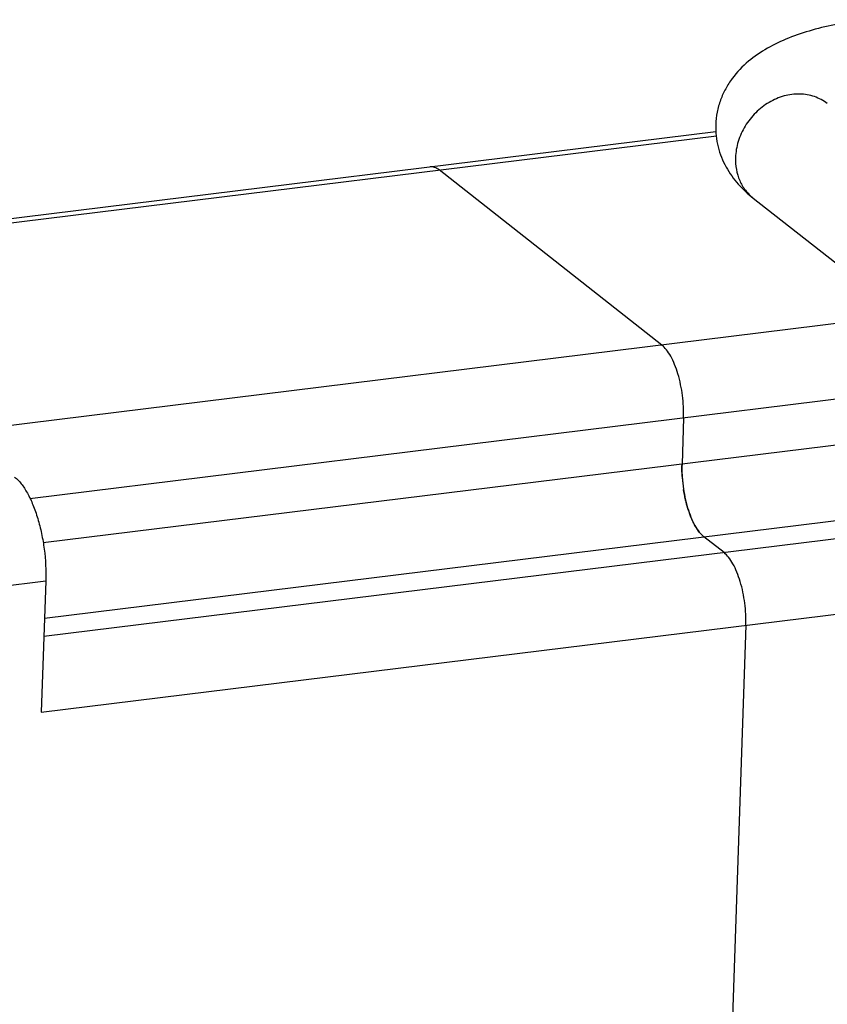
# Model space of a CAD drawing. Header units: millimetres. Extents: x 2798 to 3316, y 1544 to 1917.
# Tile 3 of 14: x 2841 to 2868, y 1578 to 1611. Entities that reach past the tile are written whole.
import ezdxf

# ---------------------------------------------------------------- set-up
doc = ezdxf.new("R2010")
doc.units = ezdxf.units.MM

msp = doc.modelspace()

# ---------------------------------------------------------------- linework, layer by layer
at = {"color": 7, "linetype": 'Continuous'}
for p, q in [((2830.923, 1603.39), (2864.487, 1607.534)), ((2831.078, 1603.269), (2864.509, 1607.396)), ((2862.648, 1600.267), (2855.066, 1606.23)), ((2865.757, 1605.273), (2874.948, 1598.046)), ((2870.837, 1601.278), (2838.66, 1597.306)), ((2841.134, 1595.045), (2873.657, 1599.06)), ((2875.689, 1597.739), (2841.586, 1593.529)), ((2863.39, 1597.793), (2863.337, 1596.214)), ((2841.631, 1590.968), (2884.749, 1596.292)), ((2885.438, 1595.75), (2841.609, 1590.338)), ((2864.768, 1593.198), (2864.079, 1593.74)), ((2841.522, 1587.761), (2886.436, 1593.307)), ((2838.611, 1591.857), (2841.674, 1592.235)), ((2841.674, 1592.235), (2841.522, 1587.761)), ((2865.51, 1590.723), (2864.923, 1573.356))]:
    msp.add_line(p, q, dxfattribs=at)
msp.add_arc((2868.246, 1596.089), 4.912, 183.5299, 188.647, dxfattribs=at)
for points, knots in [([(2869.576, 1611.346), (2869.261, 1611.307), (2868.652, 1611.212), (2867.779, 1611.007), (2866.974, 1610.739), (2866.24, 1610.394), (2865.578, 1609.946), (2865.11, 1609.46), (2864.814, 1608.999), (2864.639, 1608.613), (2864.522, 1608.2), (2864.489, 1607.913), (2864.485, 1607.769)], [0, 0, 0, 0, 0.140363, 0.272689, 0.396914, 0.51503, 0.630912, 0.74924, 0.810395, 0.872796, 0.936149, 1, 1, 1, 1]), ([(2868.284, 1608.487), (2868.154, 1608.589), (2867.852, 1608.753), (2867.337, 1608.841), (2866.8, 1608.77), (2866.285, 1608.548), (2865.829, 1608.194), (2865.468, 1607.737), (2865.23, 1607.213), (2865.164, 1606.836), (2865.158, 1606.65)], [0, 0, 0, 0, 0.113367, 0.229889, 0.351538, 0.478538, 0.609488, 0.741902, 0.872897, 1, 1, 1, 1]), ([(2864.485, 1607.769), (2864.48, 1607.642), (2864.49, 1607.388), (2864.556, 1607.016), (2864.672, 1606.659), (2864.88, 1606.22), (2865.229, 1605.736), (2865.575, 1605.416), (2865.757, 1605.273)], [0, 0, 0, 0, 0.130887, 0.260992, 0.38953, 0.516043, 0.761452, 1, 1, 1, 1]), ([(2865.158, 1606.65), (2865.153, 1606.515), (2865.171, 1606.247), (2865.285, 1605.867), (2865.479, 1605.533), (2865.659, 1605.351), (2865.757, 1605.273)], [0, 0, 0, 0, 0.261032, 0.513399, 0.758685, 1, 1, 1, 1]), ([(2855.066, 1606.23), (2855.02, 1606.266), (2854.925, 1606.324), (2854.813, 1606.34), (2854.763, 1606.333)], [0, 0, 0, 0, 0.538165, 1, 1, 1, 1]), ([(2863.39, 1597.793), (2863.399, 1598.044), (2863.371, 1598.547), (2863.248, 1599.154), (2863.094, 1599.597), (2862.964, 1599.876), (2862.819, 1600.101), (2862.707, 1600.222), (2862.648, 1600.267)], [0, 0, 0, 0, 0.284662, 0.568056, 0.698068, 0.814987, 0.916049, 1, 1, 1, 1]), ([(2863.337, 1596.214), (2863.328, 1595.963), (2863.356, 1595.46), (2863.479, 1594.853), (2863.633, 1594.41), (2863.763, 1594.131), (2863.908, 1593.906), (2864.021, 1593.785), (2864.079, 1593.74)], [0, 0, 0, 0, 0.284662, 0.568056, 0.698068, 0.814987, 0.916049, 1, 1, 1, 1]), ([(2863.343, 1595.786), (2863.341, 1595.822), (2863.334, 1595.965), (2863.333, 1596.108), (2863.337, 1596.214)], [0, 0, 0, 0, 0.254691, 1, 1, 1, 1]), ([(2840.614, 1595.77), (2840.697, 1595.704), (2840.858, 1595.532), (2841.064, 1595.211), (2841.251, 1594.812), (2841.41, 1594.351), (2841.538, 1593.844), (2841.656, 1593.137), (2841.686, 1592.594), (2841.674, 1592.235)], [0, 0, 0, 0, 0.083931, 0.18497, 0.301862, 0.431844, 0.571148, 0.715404, 1, 1, 1, 1]), ([(2863.474, 1594.927), (2863.465, 1594.961), (2863.432, 1595.101), (2863.406, 1595.243), (2863.39, 1595.35)], [0, 0, 0, 0, 0.246476, 1, 1, 1, 1]), ([(2863.591, 1594.537), (2863.58, 1594.567), (2863.536, 1594.696), (2863.498, 1594.827), (2863.474, 1594.927)], [0, 0, 0, 0, 0.242357, 1, 1, 1, 1]), ([(2863.735, 1594.198), (2863.722, 1594.224), (2863.668, 1594.334), (2863.622, 1594.448), (2863.591, 1594.537)], [0, 0, 0, 0, 0.237902, 1, 1, 1, 1]), ([(2863.901, 1593.928), (2863.886, 1593.947), (2863.825, 1594.034), (2863.772, 1594.126), (2863.735, 1594.198)], [0, 0, 0, 0, 0.233182, 1, 1, 1, 1]), ([(2864.079, 1593.74), (2864.063, 1593.752), (2863.998, 1593.808), (2863.941, 1593.874), (2863.901, 1593.928)], [0, 0, 0, 0, 0.228703, 1, 1, 1, 1]), ([(2865.51, 1590.723), (2865.519, 1590.974), (2865.491, 1591.477), (2865.368, 1592.084), (2865.214, 1592.527), (2865.084, 1592.806), (2864.939, 1593.031), (2864.826, 1593.152), (2864.768, 1593.198)], [0, 0, 0, 0, 0.284662, 0.568056, 0.698068, 0.814987, 0.916049, 1, 1, 1, 1])]:
    msp.add_open_spline(points, degree=3, knots=knots, dxfattribs=at)

doc.saveas('drawing.dxf')
